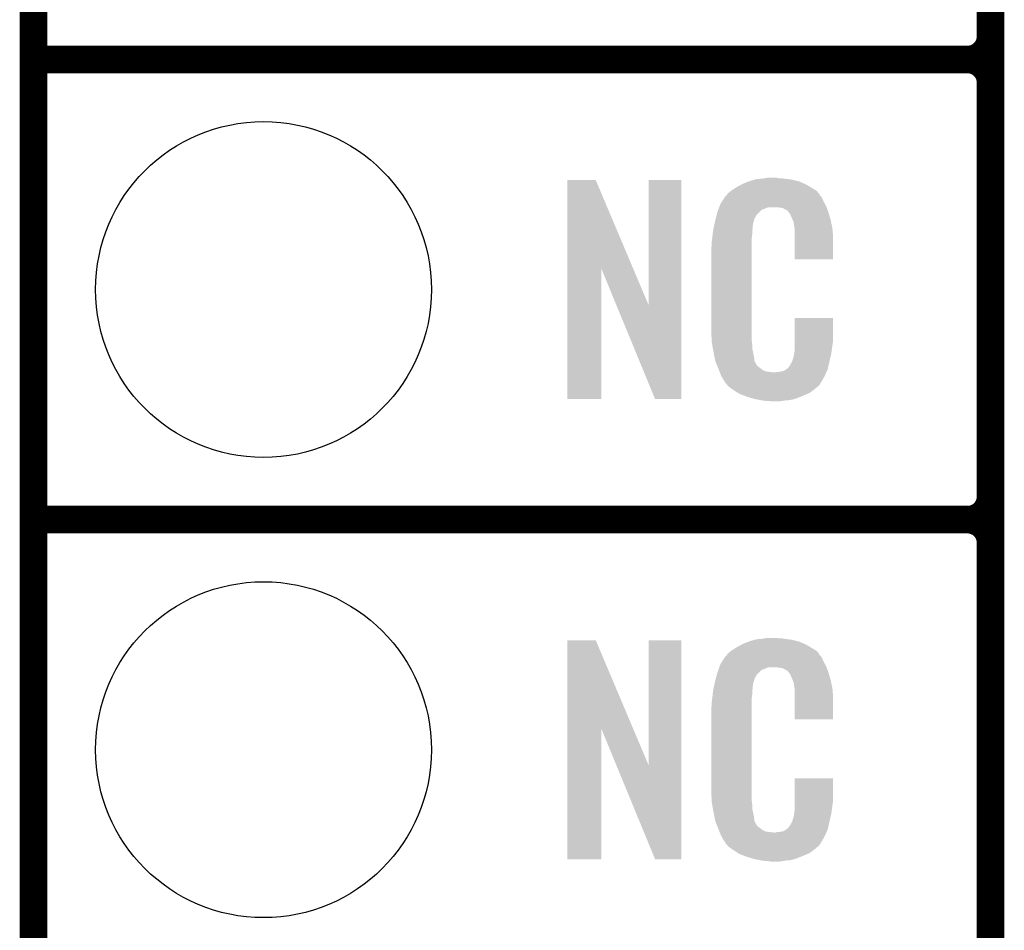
# Model space of a CAD drawing. Extents: x -1.3 to 24.2, y -3.9 to 39.2.
# Tile 3 of 21: x -1.3 to 4.1, y 4.1 to 9.1. Entities that reach past the tile are written whole.
import ezdxf

# ---------------------------------------------------------------- set-up
doc = ezdxf.new("R2010")
doc.units = 0
doc.layers.get('0').update_dxf_attribs({"linetype": 'CONTINUOUS'})
for name, color, linetype in [('RF_SWITCH_2_CLICK_V100_GKO', 14, 'CONTINUOUS'), ('RF_SWITCH_2_CLICK_V100_GTO', 12, 'CONTINUOUS'), ('RF_SWITCH_2_CLICK_V100_GTS', 13, 'CONTINUOUS')]:
    doc.layers.add(name, color=color, linetype=linetype)

# ---------------------------------------------------------------- blocks, each defined once
blk = doc.blocks.new('ROUND_24')
blk.add_circle((0, 0), 0.9271)

msp = doc.modelspace()

# ---------------------------------------------------------------- linework, layer by layer
at = {"layer": 'RF_SWITCH_2_CLICK_V100_GKO', "const_width": 0.1524}
msp.add_lwpolyline([(-1.27, -3.81), (-1.27, 36.83)], dxfattribs=at)
at = {"layer": 'RF_SWITCH_2_CLICK_V100_GTO', "const_width": 0.1524}
for points in [[(4.0132, -0.5588), (4.0132, 18.3388)], [(4.0132, 9.017), (4.0132, 11.303)], [(-1.27, 8.89), (3.8862, 8.89)], [(-1.27, 8.89), (3.8862, 8.89)], [(4.0132, 6.477), (4.0132, 8.763)], [(-1.27, 6.35), (3.8862, 6.35)], [(-1.27, 6.35), (3.8862, 6.35)], [(4.0132, 3.937), (4.0132, 6.223)]]:
    msp.add_lwpolyline(points, dxfattribs=at)
for points in [[(3.8862, 8.89, 0.4142136), (4.0132, 9.017)], [(4.0132, 8.763, 0.4142136), (3.8862, 8.89)], [(4.0132, 8.763, 0.4142136), (3.8862, 8.89)], [(3.8862, 6.35, 0.4142136), (4.0132, 6.477)], [(4.0132, 6.223, 0.4142136), (3.8862, 6.35)], [(4.0132, 6.223, 0.4142136), (3.8862, 6.35)]]:
    msp.add_lwpolyline(points, format="xyb", dxfattribs=at)
at = {"layer": 'RF_SWITCH_2_CLICK_V100_GTO'}
for points in [[(1.676418, 7.736678), (1.67643, 8.224496), (2.040184, 7.736678), (1.833884, 8.224496)], [(1.67643, 8.224496), (1.676432, 8.22452), (1.833884, 8.224496), (1.676432, 8.22452)], [(2.12598, 7.533798), (2.12601, 8.224488), (2.3063, 7.533798), (2.30632, 8.224488)], [(2.12601, 8.224488), (2.126012, 8.22452), (2.30632, 8.224488), (2.126012, 8.22452)], [(2.64668, 8.2042), (2.672078, 8.21436), (2.98559, 8.2042), (2.962368, 8.21436)], [(2.672078, 8.21436), (2.679698, 8.2169), (2.962368, 8.21436), (2.956562, 8.2169)], [(2.679698, 8.2169), (2.69494, 8.22198), (2.956562, 8.2169), (2.936242, 8.22198)], [(2.69494, 8.22198), (2.711874, 8.22706), (2.936242, 8.22198), (2.91592, 8.22706)], [(2.711874, 8.22706), (2.720342, 8.2296), (2.91592, 8.22706), (2.8956, 8.2296)], [(2.720342, 8.2296), (2.75082, 8.23214), (2.8956, 8.2296), (2.87528, 8.23214)], [(2.75082, 8.23214), (2.76606, 8.23468), (2.87528, 8.23214), (2.860042, 8.23468)], [(2.76606, 8.23468), (2.781302, 8.23722), (2.844802, 8.23468), (2.834642, 8.23722)], [(2.562864, 8.150862), (2.579186, 8.163558), (3.06469, 8.150862), (3.055622, 8.163558)], [(2.579186, 8.163558), (2.58572, 8.16864), (3.055622, 8.163558), (3.047492, 8.16864)], [(2.58572, 8.16864), (2.597694, 8.17626), (3.047492, 8.16864), (3.0353, 8.17626)], [(2.597694, 8.17626), (2.61366, 8.186418), (3.0353, 8.17626), (3.01837, 8.186418)], [(2.61366, 8.186418), (2.637246, 8.19912), (3.01837, 8.186418), (2.9972, 8.19912)], [(2.637246, 8.19912), (2.64668, 8.2042), (2.9972, 8.19912), (2.98559, 8.2042)], [(2.522222, 8.092442), (2.532082, 8.10768), (3.099492, 8.092442), (3.09118, 8.10768)], [(2.532082, 8.10768), (2.546874, 8.130536), (3.09118, 8.10768), (3.081022, 8.130536)], [(2.546874, 8.130536), (2.550166, 8.135622), (3.081022, 8.130536), (3.075944, 8.135622)], [(2.550166, 8.135622), (2.555232, 8.138166), (3.075944, 8.135622), (3.073404, 8.138166)], [(2.555232, 8.138166), (2.55676, 8.14071), (3.073404, 8.138166), (3.070862, 8.14071)], [(2.55676, 8.14071), (2.559806, 8.145778), (3.070862, 8.14071), (3.06832, 8.145778)], [(2.559806, 8.145778), (2.562864, 8.150862), (3.06832, 8.145778), (3.06469, 8.150862)], [(2.504442, 8.04418), (2.510054, 8.059416), (2.733044, 8.04418), (2.74829, 8.059416)], [(2.510054, 8.059416), (2.51567, 8.074658), (2.74829, 8.059416), (2.786376, 8.074658)], [(2.51567, 8.07466), (2.51754, 8.079738), (3.108234, 8.07466), (3.10642, 8.079738)], [(2.51567, 8.074658), (2.51567, 8.07466), (2.786376, 8.074658), (2.834638, 8.07466)], [(2.51754, 8.079738), (2.522222, 8.092442), (3.10642, 8.079738), (3.099492, 8.092442)], [(2.85242, 8.07212), (2.834638, 8.07466), (3.109142, 8.07212), (3.108234, 8.07466)], [(2.867668, 8.06958), (2.85242, 8.07212), (3.110048, 8.06958), (3.109142, 8.07212)], [(2.875278, 8.064502), (2.867668, 8.06958), (3.111862, 8.064502), (3.110048, 8.06958)], [(2.890516, 8.056882), (2.875278, 8.064502), (3.114584, 8.056882), (3.111862, 8.064502)], [(2.895598, 8.051802), (2.890516, 8.056882), (3.116398, 8.051802), (3.114584, 8.056882)], [(2.901044, 8.04418), (2.895598, 8.051802), (3.119118, 8.04418), (3.116398, 8.051802)], [(2.4896, 7.983218), (2.49174, 7.99338), (2.70256, 7.983218), (2.70533, 7.99338)], [(2.49174, 7.99338), (2.496184, 8.011158), (2.70533, 7.99338), (2.710178, 8.011158)], [(2.496184, 8.011158), (2.5019, 8.034018), (2.710178, 8.011158), (2.722878, 8.034018)], [(2.5019, 8.034018), (2.504442, 8.04418), (2.722878, 8.034018), (2.733044, 8.04418)], [(2.908298, 8.034022), (2.901044, 8.04418), (3.122108, 8.034022), (3.119118, 8.04418)], [(2.91846, 8.01116), (2.908298, 8.034022), (3.128832, 8.01116), (3.122108, 8.034022)], [(2.922524, 8.001002), (2.91846, 8.01116), (3.13182, 8.001002), (3.128832, 8.01116)], [(2.92354, 7.99846), (2.922524, 8.001002), (3.132306, 7.99846), (3.13182, 8.001002)], [(2.926078, 7.993384), (2.92354, 7.99846), (3.133272, 7.993384), (3.132306, 7.99846)], [(2.92608, 7.990842), (2.926078, 7.993384), (3.133756, 7.990842), (3.133272, 7.993384)], [(2.92862, 7.978138), (2.92608, 7.990842), (3.136176, 7.978138), (3.133756, 7.990842)], [(2.47904, 7.92226), (2.481296, 7.942578), (2.69748, 7.92226), (2.69748, 7.942578)], [(2.481296, 7.942578), (2.48158, 7.945118), (2.69748, 7.942578), (2.697988, 7.945118)], [(2.48158, 7.945118), (2.483718, 7.955278), (2.697988, 7.945118), (2.70002, 7.955278)], [(2.483718, 7.955278), (2.486392, 7.967978), (2.70002, 7.955278), (2.70002, 7.967978)], [(2.486392, 7.967978), (2.48853, 7.978138), (2.70002, 7.967978), (2.70256, 7.978138)], [(2.48853, 7.978138), (2.4896, 7.983218), (2.70256, 7.978138), (2.70256, 7.983218)], [(2.93116, 7.96036), (2.92862, 7.978138), (3.139562, 7.96036), (3.136176, 7.978138)], [(2.93116, 7.947658), (2.93116, 7.96036), (3.14198, 7.947658), (3.139562, 7.96036)], [(2.93116, 7.88924), (2.93116, 7.947658), (3.14452, 7.88924), (3.14198, 7.947658)], [(2.47396, 7.88162), (2.4765, 7.8994), (2.69494, 7.88162), (2.69494, 7.8994)], [(2.4765, 7.8994), (2.476782, 7.901938), (2.69494, 7.8994), (2.69494, 7.901938)], [(2.476782, 7.901938), (2.47904, 7.92226), (2.69494, 7.901938), (2.69748, 7.92226)], [(2.93116, 7.787672), (2.93116, 7.88924), (3.144488, 7.787672), (3.14452, 7.88924)], [(2.47142, 7.851142), (2.47396, 7.863842), (2.69494, 7.851142), (2.69494, 7.863842)], [(2.47142, 7.40156), (2.47142, 7.851142), (2.69494, 7.40156), (2.69494, 7.851142)], [(2.47396, 7.863842), (2.47396, 7.88162), (2.69494, 7.863842), (2.69494, 7.88162)], [(3.144488, 7.78764), (2.93116, 7.787672), (3.144488, 7.78764), (3.144488, 7.787672)], [(1.6764, 7.015512), (1.676418, 7.736678), (1.864328, 7.015512), (1.86436, 7.736678)], [(1.947962, 7.533798), (1.86436, 7.736678), (2.12598, 7.533798), (2.040184, 7.736678)], [(2.161536, 7.015504), (1.947962, 7.533798), (2.306288, 7.015504), (2.3063, 7.533798)], [(2.93117, 7.338058), (2.93119, 7.462488), (3.14452, 7.338058), (3.14452, 7.462488)], [(2.93119, 7.462488), (2.931192, 7.46252), (3.14452, 7.462488), (2.931192, 7.46252)], [(2.473772, 7.33806), (2.47142, 7.40156), (2.69494, 7.33806), (2.69494, 7.40156)], [(2.47396, 7.332982), (2.473772, 7.33806), (2.695666, 7.332982), (2.69494, 7.33806)], [(2.47617, 7.320278), (2.47396, 7.332982), (2.69748, 7.320278), (2.695666, 7.332982)], [(2.480146, 7.297418), (2.47617, 7.320278), (2.69748, 7.297418), (2.69748, 7.320278)], [(2.48412, 7.27456), (2.480146, 7.297418), (2.702294, 7.27456), (2.69748, 7.297418)], [(2.93116, 7.277102), (2.931164, 7.30504), (3.135714, 7.277102), (3.13944, 7.30504)], [(2.931164, 7.30504), (2.931166, 7.32282), (3.13944, 7.30504), (3.14198, 7.32282)], [(2.931166, 7.32282), (2.93117, 7.338058), (3.14198, 7.32282), (3.14452, 7.338058)], [(2.489202, 7.24916), (2.48412, 7.27456), (2.70764, 7.24916), (2.702294, 7.27456)], [(2.493774, 7.226298), (2.489202, 7.24916), (2.710182, 7.226298), (2.70764, 7.24916)], [(2.918462, 7.223762), (2.92608, 7.249162), (3.1242, 7.223762), (3.130176, 7.249162)], [(2.92608, 7.249162), (2.926082, 7.251704), (3.130176, 7.249162), (3.130774, 7.251704)], [(2.926082, 7.251704), (2.92862, 7.256784), (3.130774, 7.251704), (3.131968, 7.256784)], [(2.92862, 7.264402), (2.929128, 7.266942), (3.133762, 7.264402), (3.13436, 7.266942)], [(2.92862, 7.256784), (2.92862, 7.264402), (3.131968, 7.256784), (3.133762, 7.264402)], [(2.929128, 7.266942), (2.93116, 7.277102), (3.13436, 7.266942), (3.135714, 7.277102)], [(2.49428, 7.223762), (2.493774, 7.226298), (2.711452, 7.223762), (2.710182, 7.226298)], [(2.501598, 7.20599), (2.49428, 7.223762), (2.720342, 7.20599), (2.711452, 7.223762)], [(2.50265, 7.203436), (2.501598, 7.20599), (2.722882, 7.203436), (2.720342, 7.20599)], [(2.504736, 7.19837), (2.50265, 7.203436), (2.725424, 7.19837), (2.722882, 7.203436)], [(2.506832, 7.19328), (2.504736, 7.19837), (2.73304, 7.19328), (2.725424, 7.19837)], [(2.50997, 7.18566), (2.506832, 7.19328), (2.7432, 7.18566), (2.73304, 7.19328)], [(2.51206, 7.18058), (2.50997, 7.18566), (2.749552, 7.18058), (2.7432, 7.18566)], [(2.514014, 7.1755), (2.51206, 7.18058), (2.755902, 7.1755), (2.749552, 7.18058)], [(2.516946, 7.16788), (2.514014, 7.1755), (2.773684, 7.16788), (2.755902, 7.1755)], [(2.870202, 7.17042), (2.882896, 7.178038), (3.110452, 7.17042), (3.114038, 7.178038)], [(2.882896, 7.178038), (2.8829, 7.17804), (3.114038, 7.178038), (3.114038, 7.17804)], [(2.8829, 7.17804), (2.893054, 7.18566), (3.114038, 7.17804), (3.115732, 7.18566)], [(2.893054, 7.18566), (2.895606, 7.185684), (3.115732, 7.18566), (3.115736, 7.185684)], [(2.895606, 7.185684), (2.898142, 7.19073), (3.115736, 7.185684), (3.116858, 7.19073)], [(2.898142, 7.19073), (2.905762, 7.2009), (3.116858, 7.19073), (3.119118, 7.2009)], [(2.905762, 7.2009), (2.91846, 7.22376), (3.119118, 7.2009), (3.1242, 7.22376)], [(2.91846, 7.22376), (2.918462, 7.223762), (3.1242, 7.22376), (3.1242, 7.223762)], [(2.517922, 7.16534), (2.516946, 7.16788), (2.794, 7.16534), (2.773684, 7.16788)], [(2.5189, 7.1628), (2.517922, 7.16534), (2.816862, 7.1628), (2.794, 7.16534)], [(2.52476, 7.14756), (2.5189, 7.1628), (3.099696, 7.14756), (3.106866, 7.1628)], [(2.531818, 7.13486), (2.52476, 7.14756), (3.09372, 7.13486), (3.099696, 7.14756)], [(2.537462, 7.124698), (2.531818, 7.13486), (3.087622, 7.124698), (3.09372, 7.13486)], [(2.54762, 7.10946), (2.537462, 7.124698), (3.07848, 7.10946), (3.087622, 7.124698)], [(2.816862, 7.1628), (2.827022, 7.162802), (3.106866, 7.1628), (3.106868, 7.162802)], [(2.827022, 7.162802), (2.834644, 7.16534), (3.106868, 7.162802), (3.108062, 7.16534)], [(2.844802, 7.16534), (2.870202, 7.17042), (3.108062, 7.16534), (3.110452, 7.17042)], [(2.550154, 7.106926), (2.54762, 7.10946), (3.076958, 7.106926), (3.07848, 7.10946)], [(2.55016, 7.104376), (2.550154, 7.106926), (3.075428, 7.104376), (3.076958, 7.106926)], [(2.55669, 7.09676), (2.55016, 7.104376), (3.07086, 7.09676), (3.075428, 7.104376)], [(2.561038, 7.091688), (2.55669, 7.09676), (3.068316, 7.091688), (3.07086, 7.09676)], [(2.565398, 7.0866), (2.561038, 7.091688), (3.061962, 7.0866), (3.068316, 7.091688)], [(2.572172, 7.08152), (2.565398, 7.0866), (3.05562, 7.08152), (3.061962, 7.0866)], [(2.58572, 7.07136), (2.572172, 7.08152), (3.043768, 7.07136), (3.05562, 7.08152)], [(2.593342, 7.06628), (2.58572, 7.07136), (3.037842, 7.06628), (3.043768, 7.07136)], [(1.864328, 7.01548), (1.6764, 7.015512), (1.864328, 7.01548), (1.864328, 7.015512)], [(2.306288, 7.01548), (2.161536, 7.015504), (2.306288, 7.01548), (2.306288, 7.015504)], [(2.620012, 7.0485), (2.593342, 7.06628), (3.01245, 7.0485), (3.037842, 7.06628)], [(2.623818, 7.045962), (2.620012, 7.0485), (3.006526, 7.045962), (3.01245, 7.0485)], [(2.656476, 7.03326), (2.623818, 7.045962), (2.97688, 7.03326), (3.006526, 7.045962)], [(2.66954, 7.028178), (2.656476, 7.03326), (2.96381, 7.028178), (2.97688, 7.03326)], [(2.712718, 7.01548), (2.66954, 7.028178), (2.931158, 7.01548), (2.96381, 7.028178)], [(2.739814, 7.0104), (2.712718, 7.01548), (2.908298, 7.0104), (2.931158, 7.01548)], [(2.75336, 7.00786), (2.739814, 7.0104), (2.88036, 7.00786), (2.908298, 7.0104)], [(2.77114, 7.00532), (2.75336, 7.00786), (2.865118, 7.00532), (2.88036, 7.00786)], [(2.799078, 7.00278), (2.786378, 7.00532), (2.849878, 7.00278), (2.865118, 7.00532)], [(1.676418, 5.196678), (1.67643, 5.684496), (2.040184, 5.196678), (1.833884, 5.684496)], [(1.67643, 5.684496), (1.676432, 5.68452), (1.833884, 5.684496), (1.676432, 5.68452)], [(2.12598, 4.993798), (2.12601, 5.684488), (2.3063, 4.993798), (2.30632, 5.684488)], [(2.12601, 5.684488), (2.126012, 5.68452), (2.30632, 5.684488), (2.126012, 5.68452)], [(2.61366, 5.646418), (2.637246, 5.65912), (3.01837, 5.646418), (2.9972, 5.65912)], [(2.637246, 5.65912), (2.64668, 5.6642), (2.9972, 5.65912), (2.98559, 5.6642)], [(2.64668, 5.6642), (2.672078, 5.67436), (2.98559, 5.6642), (2.962368, 5.67436)], [(2.672078, 5.67436), (2.679698, 5.6769), (2.962368, 5.67436), (2.956562, 5.6769)], [(2.679698, 5.6769), (2.69494, 5.68198), (2.956562, 5.6769), (2.936242, 5.68198)], [(2.69494, 5.68198), (2.711874, 5.68706), (2.936242, 5.68198), (2.91592, 5.68706)], [(2.711874, 5.68706), (2.720342, 5.6896), (2.91592, 5.68706), (2.8956, 5.6896)], [(2.720342, 5.6896), (2.75082, 5.69214), (2.8956, 5.6896), (2.87528, 5.69214)], [(2.75082, 5.69214), (2.76606, 5.69468), (2.87528, 5.69214), (2.860042, 5.69468)], [(2.76606, 5.69468), (2.781302, 5.69722), (2.844802, 5.69468), (2.834642, 5.69722)], [(2.555232, 5.598166), (2.55676, 5.60071), (3.073404, 5.598166), (3.070862, 5.60071)], [(2.55676, 5.60071), (2.559806, 5.605778), (3.070862, 5.60071), (3.06832, 5.605778)], [(2.559806, 5.605778), (2.562864, 5.610862), (3.06832, 5.605778), (3.06469, 5.610862)], [(2.562864, 5.610862), (2.579186, 5.623558), (3.06469, 5.610862), (3.055622, 5.623558)], [(2.579186, 5.623558), (2.58572, 5.62864), (3.055622, 5.623558), (3.047492, 5.62864)], [(2.58572, 5.62864), (2.597694, 5.63626), (3.047492, 5.62864), (3.0353, 5.63626)], [(2.597694, 5.63626), (2.61366, 5.646418), (3.0353, 5.63626), (3.01837, 5.646418)], [(2.517774, 5.539738), (2.522222, 5.552442), (3.10642, 5.539738), (3.099492, 5.552442)], [(2.522222, 5.552442), (2.532082, 5.56768), (3.099492, 5.552442), (3.09118, 5.56768)], [(2.532082, 5.56768), (2.546874, 5.590536), (3.09118, 5.56768), (3.081022, 5.590536)], [(2.546874, 5.590536), (2.550166, 5.595622), (3.081022, 5.590536), (3.075944, 5.595622)], [(2.550166, 5.595622), (2.555232, 5.598166), (3.075944, 5.595622), (3.073404, 5.598166)], [(2.496418, 5.471158), (2.502434, 5.494018), (2.710178, 5.471158), (2.722878, 5.494018)], [(2.502434, 5.494018), (2.50444, 5.50164), (2.722878, 5.494018), (2.730504, 5.50164)], [(2.50444, 5.50164), (2.510662, 5.519416), (2.730504, 5.50164), (2.74829, 5.519416)], [(2.510662, 5.519416), (2.515996, 5.534658), (2.74829, 5.519416), (2.786376, 5.534658)], [(2.515996, 5.53466), (2.517774, 5.539738), (3.108234, 5.53466), (3.10642, 5.539738)], [(2.515996, 5.534658), (2.515996, 5.53466), (2.786376, 5.534658), (2.834638, 5.53466)], [(2.85242, 5.53212), (2.834638, 5.53466), (3.109142, 5.53212), (3.108234, 5.53466)], [(2.867668, 5.52958), (2.85242, 5.53212), (3.110048, 5.52958), (3.109142, 5.53212)], [(2.875278, 5.524502), (2.867668, 5.52958), (3.111862, 5.524502), (3.110048, 5.52958)], [(2.890516, 5.516882), (2.875278, 5.524502), (3.114584, 5.516882), (3.111862, 5.524502)], [(2.895598, 5.511802), (2.890516, 5.516882), (3.116398, 5.511802), (3.114584, 5.516882)], [(2.901044, 5.50418), (2.895598, 5.511802), (3.119118, 5.50418), (3.116398, 5.511802)], [(2.908298, 5.494022), (2.901044, 5.50418), (3.122108, 5.494022), (3.119118, 5.50418)], [(2.91846, 5.47116), (2.908298, 5.494022), (3.128832, 5.47116), (3.122108, 5.494022)], [(2.486392, 5.427978), (2.48853, 5.438138), (2.70002, 5.427978), (2.70256, 5.438138)], [(2.48853, 5.438138), (2.4896, 5.443218), (2.70256, 5.438138), (2.70256, 5.443218)], [(2.4896, 5.443218), (2.49174, 5.45338), (2.70256, 5.443218), (2.70533, 5.45338)], [(2.49174, 5.45338), (2.496418, 5.471158), (2.70533, 5.45338), (2.710178, 5.471158)], [(2.922524, 5.461002), (2.91846, 5.47116), (3.13182, 5.461002), (3.128832, 5.47116)], [(2.92354, 5.45846), (2.922524, 5.461002), (3.13233, 5.45846), (3.13182, 5.461002)], [(2.926078, 5.453384), (2.92354, 5.45846), (3.133344, 5.453384), (3.13233, 5.45846)], [(2.92608, 5.450842), (2.926078, 5.453384), (3.133852, 5.450842), (3.133344, 5.453384)], [(2.92862, 5.438138), (2.92608, 5.450842), (3.136394, 5.438138), (3.133852, 5.450842)], [(2.93116, 5.42036), (2.92862, 5.438138), (3.139948, 5.42036), (3.136394, 5.438138)], [(2.476782, 5.361938), (2.47904, 5.38226), (2.69494, 5.361938), (2.69748, 5.38226)], [(2.47904, 5.38226), (2.481296, 5.402578), (2.69748, 5.38226), (2.69748, 5.402578)], [(2.481296, 5.402578), (2.48158, 5.405118), (2.69748, 5.402578), (2.697988, 5.405118)], [(2.48158, 5.405118), (2.483718, 5.415278), (2.697988, 5.405118), (2.70002, 5.415278)], [(2.483718, 5.415278), (2.486392, 5.427978), (2.70002, 5.415278), (2.70002, 5.427978)], [(2.93116, 5.410198), (2.93116, 5.42036), (3.14198, 5.410198), (3.139948, 5.42036)], [(2.93116, 5.34924), (2.93116, 5.410198), (3.14452, 5.34924), (3.14198, 5.410198)], [(2.47396, 5.34162), (2.4765, 5.3594), (2.69494, 5.34162), (2.69494, 5.3594)], [(2.47396, 5.323842), (2.47396, 5.34162), (2.69494, 5.323842), (2.69494, 5.34162)], [(2.4765, 5.3594), (2.476782, 5.361938), (2.69494, 5.3594), (2.69494, 5.361938)], [(2.93116, 5.247672), (2.93116, 5.34924), (3.144488, 5.247672), (3.14452, 5.34924)], [(2.47142, 5.311142), (2.47396, 5.323842), (2.69494, 5.311142), (2.69494, 5.323842)], [(2.47142, 4.86156), (2.47142, 5.311142), (2.69494, 4.86156), (2.69494, 5.311142)], [(3.144488, 5.24764), (2.93116, 5.247672), (3.144488, 5.24764), (3.144488, 5.247672)], [(1.6764, 4.475512), (1.676418, 5.196678), (1.864328, 4.475512), (1.86436, 5.196678)], [(1.947962, 4.993798), (1.86436, 5.196678), (2.12598, 4.993798), (2.040184, 5.196678)], [(2.161536, 4.475504), (1.947962, 4.993798), (2.306288, 4.475504), (2.3063, 4.993798)], [(2.93117, 4.798058), (2.93119, 4.922488), (3.14452, 4.798058), (3.14452, 4.922488)], [(2.93119, 4.922488), (2.931192, 4.92252), (3.14452, 4.922488), (2.931192, 4.92252)], [(2.473772, 4.79806), (2.47142, 4.86156), (2.69494, 4.79806), (2.69494, 4.86156)], [(2.47396, 4.792982), (2.473772, 4.79806), (2.695666, 4.792982), (2.69494, 4.79806)], [(2.47617, 4.780278), (2.47396, 4.792982), (2.69748, 4.780278), (2.695666, 4.792982)], [(2.931166, 4.78282), (2.93117, 4.798058), (3.14198, 4.78282), (3.14452, 4.798058)], [(2.480146, 4.757418), (2.47617, 4.780278), (2.69748, 4.757418), (2.69748, 4.780278)], [(2.48412, 4.73456), (2.480146, 4.757418), (2.702294, 4.73456), (2.69748, 4.757418)], [(2.489202, 4.70916), (2.48412, 4.73456), (2.70764, 4.70916), (2.702294, 4.73456)], [(2.929128, 4.726942), (2.93116, 4.737102), (3.13436, 4.726942), (3.135714, 4.737102)], [(2.93116, 4.737102), (2.931164, 4.76504), (3.135714, 4.737102), (3.13944, 4.76504)], [(2.931164, 4.76504), (2.931166, 4.78282), (3.13944, 4.76504), (3.14198, 4.78282)], [(2.493774, 4.686298), (2.489202, 4.70916), (2.710182, 4.686298), (2.70764, 4.70916)], [(2.49428, 4.683762), (2.493774, 4.686298), (2.711452, 4.683762), (2.710182, 4.686298)], [(2.501598, 4.66599), (2.49428, 4.683762), (2.720342, 4.66599), (2.711452, 4.683762)], [(2.905762, 4.6609), (2.91846, 4.68376), (3.119118, 4.6609), (3.1242, 4.68376)], [(2.91846, 4.68376), (2.918462, 4.683762), (3.1242, 4.68376), (3.1242, 4.683762)], [(2.918462, 4.683762), (2.92608, 4.709162), (3.1242, 4.683762), (3.130176, 4.709162)], [(2.92608, 4.709162), (2.926082, 4.711704), (3.130176, 4.709162), (3.130774, 4.711704)], [(2.926082, 4.711704), (2.92862, 4.716784), (3.130774, 4.711704), (3.131968, 4.716784)], [(2.92862, 4.724402), (2.929128, 4.726942), (3.133762, 4.724402), (3.13436, 4.726942)], [(2.92862, 4.716784), (2.92862, 4.724402), (3.131968, 4.716784), (3.133762, 4.724402)], [(2.50265, 4.663436), (2.501598, 4.66599), (2.722882, 4.663436), (2.720342, 4.66599)], [(2.504736, 4.65837), (2.50265, 4.663436), (2.725424, 4.65837), (2.722882, 4.663436)], [(2.506832, 4.65328), (2.504736, 4.65837), (2.73304, 4.65328), (2.725424, 4.65837)], [(2.50997, 4.64566), (2.506832, 4.65328), (2.7432, 4.64566), (2.73304, 4.65328)], [(2.51206, 4.64058), (2.50997, 4.64566), (2.749552, 4.64058), (2.7432, 4.64566)], [(2.514014, 4.6355), (2.51206, 4.64058), (2.755902, 4.6355), (2.749552, 4.64058)], [(2.516946, 4.62788), (2.514014, 4.6355), (2.773684, 4.62788), (2.755902, 4.6355)], [(2.517922, 4.62534), (2.516946, 4.62788), (2.794, 4.62534), (2.773684, 4.62788)], [(2.5189, 4.6228), (2.517922, 4.62534), (2.816862, 4.6228), (2.794, 4.62534)], [(2.52476, 4.60756), (2.5189, 4.6228), (3.099696, 4.60756), (3.106866, 4.6228)], [(2.816862, 4.6228), (2.827022, 4.622802), (3.106866, 4.6228), (3.106868, 4.622802)], [(2.827022, 4.622802), (2.834644, 4.62534), (3.106868, 4.622802), (3.108062, 4.62534)], [(2.844802, 4.62534), (2.870202, 4.63042), (3.108062, 4.62534), (3.110452, 4.63042)], [(2.870202, 4.63042), (2.882896, 4.638038), (3.110452, 4.63042), (3.114038, 4.638038)], [(2.882896, 4.638038), (2.8829, 4.63804), (3.114038, 4.638038), (3.114038, 4.63804)], [(2.8829, 4.63804), (2.893054, 4.64566), (3.114038, 4.63804), (3.115732, 4.64566)], [(2.893054, 4.64566), (2.895606, 4.645684), (3.115732, 4.64566), (3.115736, 4.645684)], [(2.895606, 4.645684), (2.898142, 4.65073), (3.115736, 4.645684), (3.116858, 4.65073)], [(2.898142, 4.65073), (2.905762, 4.6609), (3.116858, 4.65073), (3.119118, 4.6609)], [(2.531818, 4.59486), (2.52476, 4.60756), (3.09372, 4.59486), (3.099696, 4.60756)], [(2.537462, 4.584698), (2.531818, 4.59486), (3.087622, 4.584698), (3.09372, 4.59486)], [(2.54762, 4.56946), (2.537462, 4.584698), (3.07848, 4.56946), (3.087622, 4.584698)], [(2.550154, 4.566926), (2.54762, 4.56946), (3.076958, 4.566926), (3.07848, 4.56946)], [(2.55016, 4.564376), (2.550154, 4.566926), (3.075428, 4.564376), (3.076958, 4.566926)], [(2.55669, 4.55676), (2.55016, 4.564376), (3.07086, 4.55676), (3.075428, 4.564376)], [(2.561038, 4.551688), (2.55669, 4.55676), (3.068316, 4.551688), (3.07086, 4.55676)], [(2.565398, 4.5466), (2.561038, 4.551688), (3.061962, 4.5466), (3.068316, 4.551688)], [(2.572172, 4.54152), (2.565398, 4.5466), (3.05562, 4.54152), (3.061962, 4.5466)], [(2.58572, 4.53136), (2.572172, 4.54152), (3.043768, 4.53136), (3.05562, 4.54152)], [(2.593342, 4.52628), (2.58572, 4.53136), (3.037842, 4.52628), (3.043768, 4.53136)], [(2.620012, 4.5085), (2.593342, 4.52628), (3.01245, 4.5085), (3.037842, 4.52628)], [(1.864328, 4.47548), (1.6764, 4.475512), (1.864328, 4.47548), (1.864328, 4.475512)], [(2.306288, 4.47548), (2.161536, 4.475504), (2.306288, 4.47548), (2.306288, 4.475504)], [(2.623818, 4.505962), (2.620012, 4.5085), (3.006526, 4.505962), (3.01245, 4.5085)], [(2.656476, 4.49326), (2.623818, 4.505962), (2.97688, 4.49326), (3.006526, 4.505962)], [(2.66954, 4.488178), (2.656476, 4.49326), (2.96381, 4.488178), (2.97688, 4.49326)], [(2.712718, 4.47548), (2.66954, 4.488178), (2.931158, 4.47548), (2.96381, 4.488178)], [(2.739814, 4.4704), (2.712718, 4.47548), (2.908298, 4.4704), (2.931158, 4.47548)], [(2.75336, 4.46786), (2.739814, 4.4704), (2.88036, 4.46786), (2.908298, 4.4704)], [(2.77114, 4.46532), (2.75336, 4.46786), (2.865118, 4.46532), (2.88036, 4.46786)], [(2.799078, 4.46278), (2.786378, 4.46532), (2.849878, 4.46278), (2.865118, 4.46532)]]:
    msp.add_solid(points, dxfattribs=at)

# ---------------------------------------------------------------- block references
at = {"layer": 'RF_SWITCH_2_CLICK_V100_GTS'}
for p in [(0, 7.62), (0, 5.08)]:
    msp.add_blockref('ROUND_24', p, dxfattribs=at)

doc.saveas('drawing.dxf')
